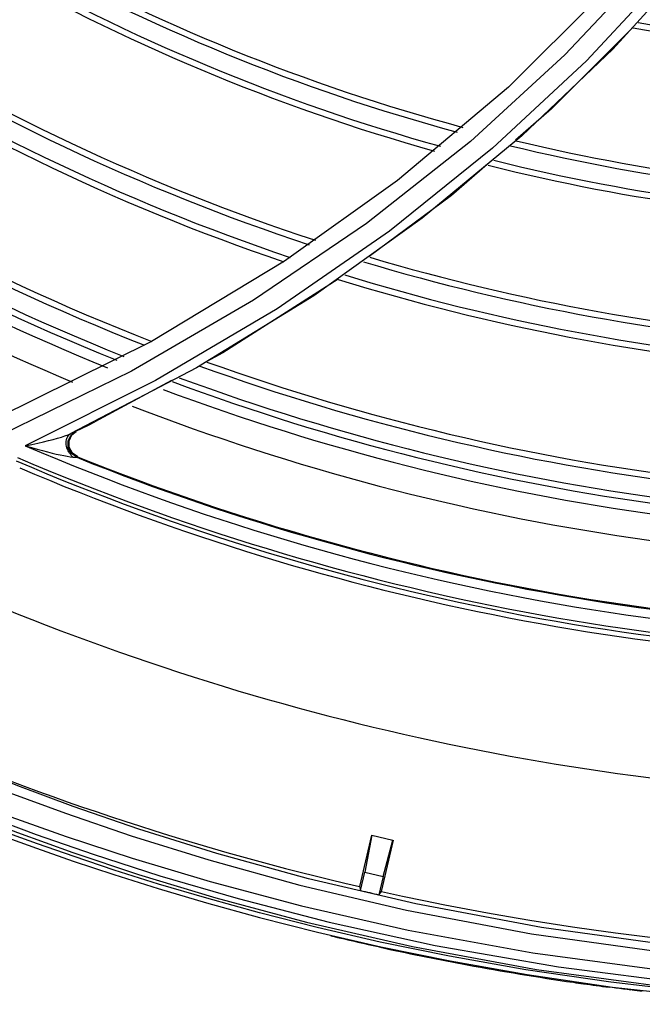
# Model space of a CAD drawing. Extents: x 40.7 to 137.4, y -250.8 to -221.5.
# Tile 130 of 256: x 61.5618 to 61.6123, y -240.2958 to -240.2158. Entities that reach past the tile are written whole.
import ezdxf

# ---------------------------------------------------------------- set-up
doc = ezdxf.new("R2010")
doc.units = 0
doc.header["$MEASUREMENT"] = 0
doc.layers.get('0').update_dxf_attribs({"linetype": 'CONTINUOUS'})

msp = doc.modelspace()

# ---------------------------------------------------------------- linework, layer by layer
at = {"color": 155}
for p, q in [((61.61471824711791, -240.2117521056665), (61.60782166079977, -240.2191703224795)), ((61.61034430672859, -240.2124740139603), (61.60149541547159, -240.2213110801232)), ((61.60782166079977, -240.2191703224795), (61.60019131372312, -240.2262680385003)), ((61.60149541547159, -240.2213110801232), (61.59246823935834, -240.2288959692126)), ((61.60257691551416, -240.2252656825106), (61.59448615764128, -240.2319641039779)), ((61.60019131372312, -240.2262680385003), (61.59181908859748, -240.232997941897)), ((61.59246823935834, -240.2288959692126), (61.58330085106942, -240.2354486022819)), ((61.59448615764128, -240.2319641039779), (61.58567691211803, -240.2382671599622)), ((61.58330085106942, -240.2354486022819), (61.57250164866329, -240.2419645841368)), ((61.58567691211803, -240.2382671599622), (61.57616002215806, -240.2441149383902)), ((61.57250164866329, -240.2419645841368), (61.55991056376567, -240.2482016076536)), ((61.57616002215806, -240.2441149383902), (61.56595606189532, -240.2494454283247)), ((61.57088956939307, -240.2443734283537), (61.56028280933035, -240.2495795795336)), ((61.57283660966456, -240.2451384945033), (61.56224846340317, -240.2504326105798)), ((61.57412625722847, -240.2451345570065), (61.56789756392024, -240.248499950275)), ((61.56688376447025, -240.2489977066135), (61.56738557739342, -240.2487523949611)), ((61.56738557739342, -240.2487523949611), (61.5678975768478, -240.248499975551)), ((61.56573081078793, -240.2500676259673), (61.56595070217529, -240.2495846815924)), ((61.56581127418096, -240.2500294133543), (61.56603090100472, -240.2495463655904)), ((61.5659185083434, -240.2494691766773), (61.56594932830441, -240.249449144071)), ((61.56595533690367, -240.2494462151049), (61.56594932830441, -240.249449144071)), ((61.56595070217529, -240.2495846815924), (61.56636416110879, -240.2492495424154)), ((61.56595562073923, -240.2494460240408), (61.56636416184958, -240.2492495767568)), ((61.56603090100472, -240.2495463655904), (61.56637704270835, -240.2492654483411)), ((61.56636416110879, -240.2492495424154), (61.56688376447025, -240.2489977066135)), ((61.56574861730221, -240.2505963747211), (61.56573081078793, -240.2500676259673)), ((61.56572728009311, -240.2508332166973), (61.56567775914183, -240.2507214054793)), ((61.56578415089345, -240.2509359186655), (61.56572728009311, -240.2508332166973)), ((61.56595798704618, -240.2511928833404), (61.56611116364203, -240.2513470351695)), ((61.56651642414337, -240.2513312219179), (61.56608135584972, -240.2510248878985)), ((61.56589600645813, -240.251322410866), (61.56611114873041, -240.2513470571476)), ((61.56611114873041, -240.2513470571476), (61.56643539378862, -240.2513699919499)), ((61.56643525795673, -240.2513699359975), (61.56651633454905, -240.2513311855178))]:
    msp.add_line(p, q, dxfattribs=at)
at = {"color": 6, "linetype": 'Continuous'}
for p, q in [((61.59035402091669, -240.2820375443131), (61.58938966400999, -240.2862166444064)), ((61.59038516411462, -240.2820447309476), (61.58981311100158, -240.2850449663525)), ((61.59038516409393, -240.2820447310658), (61.59210720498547, -240.282442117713)), ((61.59117566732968, -240.2866209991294), (61.59213834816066, -240.282449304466)), ((61.59130674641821, -240.2853896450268), (61.59210720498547, -240.282442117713)), ((61.58946793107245, -240.2865408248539), (61.58981311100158, -240.2850449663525)), ((61.58981311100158, -240.2850449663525), (61.59130674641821, -240.2853896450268)), ((61.59130674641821, -240.2853896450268), (61.59096298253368, -240.2868793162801)), ((61.58938966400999, -240.2862166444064), (61.58946793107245, -240.2865408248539)), ((61.59096298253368, -240.2868793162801), (61.59117566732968, -240.2866209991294)), ((61.58126862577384, -240.2887305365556), (61.58596910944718, -240.2899219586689)), ((61.58508100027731, -240.2891066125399), (61.59368563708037, -240.2910807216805)), ((61.59107791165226, -240.2907213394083), (61.58595315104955, -240.2895412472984)), ((61.58692581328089, -240.2891031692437), (61.59552249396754, -240.2909897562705)), ((61.58596910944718, -240.2899219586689), (61.59111099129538, -240.2911033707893)), ((61.59668983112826, -240.2918704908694), (61.59107791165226, -240.2907213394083)), ((61.59111099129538, -240.2911033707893), (61.59675156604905, -240.2922551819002)), ((61.59368563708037, -240.2910807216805), (61.60375588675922, -240.2929404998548)), ((61.59552249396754, -240.2909897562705), (61.60553283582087, -240.2927456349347)), ((61.60289422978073, -240.2929694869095), (61.59668983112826, -240.2918704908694)), ((61.59675156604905, -240.2922551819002), (61.60299294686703, -240.2933565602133)), ((61.6098056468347, -240.2939847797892), (61.60289422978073, -240.2929694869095)), ((61.60299294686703, -240.2933565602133), (61.6099367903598, -240.2943712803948)), ((61.61759613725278, -240.2948687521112), (61.6098056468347, -240.2939847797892)), ((61.6099367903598, -240.2943712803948), (61.61762318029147, -240.2952392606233))]:
    msp.add_line(p, q, dxfattribs=at)
at = {"color": 155}
for points in [[(61.61915438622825, -240.2037241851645), (61.61297496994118, -240.2113332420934), (61.60605523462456, -240.2186831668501), (61.59838714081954, -240.2257206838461), (61.58996597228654, -240.2323875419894), (61.58079409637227, -240.2386238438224), (61.57088956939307, -240.2443734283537)], [(61.61660609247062, -240.2108959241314), (61.60994844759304, -240.2182264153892), (61.60257691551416, -240.2252656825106)], [(61.61158061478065, -240.2164722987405), (61.60498333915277, -240.2230770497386), (61.6020544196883, -240.225608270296)], [(61.59976443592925, -240.2275873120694), (61.59684889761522, -240.2301069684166), (61.59018444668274, -240.235066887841)], [(61.59181908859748, -240.232997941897), (61.58269980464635, -240.2393078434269), (61.57283660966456, -240.2451384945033)], [(61.58765776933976, -240.2369159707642), (61.57829496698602, -240.2428821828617), (61.57698190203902, -240.2435916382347)], [(61.56223836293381, -240.2504276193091), (61.56277475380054, -240.2503231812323), (61.56326866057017, -240.2502185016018), (61.56372347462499, -240.2501146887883), (61.56414188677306, -240.2500125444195), (61.56452464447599, -240.2499131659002), (61.56487340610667, -240.2498163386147), (61.56519112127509, -240.2497220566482), (61.56547973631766, -240.2496292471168), (61.56573717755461, -240.2495375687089), (61.56595533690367, -240.2494462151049)], [(61.56560175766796, -240.2499307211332), (61.56566512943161, -240.2497573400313), (61.56568011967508, -240.2497300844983), (61.56576939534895, -240.2496078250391), (61.56587759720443, -240.2495010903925), (61.5659185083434, -240.2494691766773)], [(61.56223836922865, -240.2504276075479), (61.56274795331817, -240.2505769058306), (61.56321829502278, -240.2507088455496), (61.56365305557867, -240.2508257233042), (61.56405555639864, -240.2509293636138), (61.56442819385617, -240.2510210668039), (61.56477087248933, -240.2511013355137), (61.56508505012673, -240.2511709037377), (61.56537616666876, -240.2512310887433), (61.56564708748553, -240.2512821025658), (61.56589600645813, -240.251322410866)], [(61.56567775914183, -240.2507214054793), (61.56563627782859, -240.2506010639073), (61.56560422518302, -240.250474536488), (61.56558309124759, -240.2503460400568), (61.56557361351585, -240.2502163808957), (61.5655777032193, -240.25007963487), (61.56560175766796, -240.2499307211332)], [(61.56608135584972, -240.2510248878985), (61.56582932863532, -240.2505580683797), (61.56581127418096, -240.2500294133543)], [(61.56643525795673, -240.2513699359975), (61.56600046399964, -240.2510634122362), (61.56574861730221, -240.2505963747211)], [(61.56599121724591, -240.2511788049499), (61.56591933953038, -240.2511124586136), (61.56584829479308, -240.2510293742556), (61.56578415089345, -240.2509359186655)]]:
    msp.add_lwpolyline(points, dxfattribs=at)
at = {"color": 6, "linetype": 'Continuous'}
for points in [[(61.65076002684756, -240.2920984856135), (61.63879527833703, -240.2923982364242), (61.62695768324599, -240.2920488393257), (61.61534644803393, -240.2910784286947), (61.60415619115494, -240.2895462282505), (61.59396143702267, -240.2876282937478), (61.58523667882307, -240.2855796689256), (61.57780539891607, -240.2835281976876), (61.57148120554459, -240.281551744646), (61.56613093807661, -240.2797072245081), (61.56163809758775, -240.2780305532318), (61.55790650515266, -240.2765444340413), (61.55485895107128, -240.2752632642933), (61.55244025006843, -240.2741988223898)], [(61.55419359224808, -240.2758528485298), (61.55726667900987, -240.2771244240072), (61.56101224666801, -240.2785978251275), (61.56551167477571, -240.2802615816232), (61.57085832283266, -240.282093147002), (61.57715448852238, -240.2840538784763), (61.58453831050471, -240.2860915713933), (61.59321575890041, -240.2881362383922), (61.60334684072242, -240.2900590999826), (61.61467227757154, -240.2916325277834), (61.6265630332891, -240.2926442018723), (61.63863803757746, -240.2930098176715), (61.65079203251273, -240.2927079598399)], [(61.55330898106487, -240.2781620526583), (61.55599038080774, -240.2792542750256), (61.55925006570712, -240.2805299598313), (61.56315098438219, -240.2819798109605), (61.56776685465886, -240.2835896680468), (61.57319032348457, -240.2853386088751), (61.57953374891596, -240.287193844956), (61.58692581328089, -240.2891031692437)], [(61.55424073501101, -240.2779514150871), (61.55731399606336, -240.2791522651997), (61.56107056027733, -240.2805611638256), (61.56558024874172, -240.2821587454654), (61.57093809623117, -240.2839199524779), (61.57725886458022, -240.2858128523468), (61.58467282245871, -240.2877828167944), (61.59333861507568, -240.2897504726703), (61.60346721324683, -240.2916031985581), (61.61475686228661, -240.2931139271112), (61.62660141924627, -240.2940805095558), (61.63868275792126, -240.2944230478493), (61.65086591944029, -240.2941149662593)], [(61.5547839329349, -240.2791338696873), (61.55787993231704, -240.2803863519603), (61.56163329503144, -240.2818273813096), (61.56612602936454, -240.2834475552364), (61.5714526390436, -240.2852259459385), (61.5777269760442, -240.2871297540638), (61.58508100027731, -240.2891066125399)], [(61.55441546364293, -240.2797878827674), (61.55605301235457, -240.2804415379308), (61.5580703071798, -240.2812269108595), (61.56046169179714, -240.2821296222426), (61.56316126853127, -240.2831120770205), (61.56614694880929, -240.2841539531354), (61.56943095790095, -240.2852464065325), (61.57303043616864, -240.2863802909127), (61.57696733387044, -240.2875455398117), (61.58126862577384, -240.2887305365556)], [(61.58595315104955, -240.2895412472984), (61.58127010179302, -240.2883520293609), (61.57699175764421, -240.2871715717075), (61.57306915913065, -240.2860091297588), (61.56947969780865, -240.2848771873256), (61.56621118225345, -240.2837888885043), (61.56324006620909, -240.2827513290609), (61.5605487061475, -240.2817712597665), (61.55815243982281, -240.2808661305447), (61.556134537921, -240.2800799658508), (61.5545137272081, -240.279432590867)], [(61.60553283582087, -240.2927456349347), (61.61649780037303, -240.2941371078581), (61.62786594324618, -240.2950035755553), (61.6394951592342, -240.2952890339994), (61.6509114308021, -240.2949816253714)], [(61.60375588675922, -240.2929404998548), (61.61508246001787, -240.2944671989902), (61.62692432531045, -240.2954374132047), (61.63907410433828, -240.2957756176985), (61.65093730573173, -240.2954688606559)]]:
    msp.add_lwpolyline(points, dxfattribs=at)
at = {"color": 155}
for radius, start, end in [(0.1598781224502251, 226.4428113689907, 254.841093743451), (0.1593775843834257, 226.5695976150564, 254.9651029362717), (0.1618438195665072, 225.9436763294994, 254.3526378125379), (0.16134316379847, 226.0709753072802, 254.4772513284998), (0.174051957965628, 222.8005442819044, 251.2683695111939), (0.1735513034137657, 222.9307999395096, 251.3964415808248), (0.1720862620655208, 223.3113783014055, 251.7705226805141), (0.1715857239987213, 223.4411825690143, 251.8980705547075), (0.186260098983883, 219.5896382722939, 248.1055035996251), (0.1857594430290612, 219.7225194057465, 248.2365964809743), (0.1842944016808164, 220.1108522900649, 248.619611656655), (0.1837938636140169, 220.2433301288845, 248.7502442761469), (0.1484148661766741, 259.3120170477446, 284.3347121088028), (0.147914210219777, 259.4355797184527, 284.4482788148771), (0.1871111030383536, 235.4123080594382, 247.9669892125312), (0.1593775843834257, 256.5695976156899, 281.7900047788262), (0.1892692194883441, 235.4121604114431, 247.3015149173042), (0.1598781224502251, 256.4428113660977, 281.6713573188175), (0.16134316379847, 256.0709753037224, 281.3229363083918), (0.1618438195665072, 255.9436763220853, 281.203500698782), (0.1715857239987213, 253.4411825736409, 278.8412553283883), (0.1720862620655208, 253.3113783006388, 278.7180455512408), (0.1735513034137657, 252.9307999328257, 278.3564491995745), (0.174051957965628, 252.8005442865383, 278.2325721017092), (0.1842944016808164, 250.1108522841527, 275.6624115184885), (0.1837938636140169, 250.2433301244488, 275.7895057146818), (0.1857594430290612, 249.7225194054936, 275.2895892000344), (0.186260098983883, 249.5896382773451, 275.1619237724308), (0.1871111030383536, 249.4495664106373, 275.0139082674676), (0.1892692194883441, 248.8764043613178, 274.3789849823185), (0.1955239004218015, 246.8454238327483, 273.3202086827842), (0.1969382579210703, 246.7851294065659, 271.9000870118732), (0.1966428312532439, 246.7891129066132, 271.9010355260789), (0.1947860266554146, 248.086308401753, 272.8407386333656), (0.1947198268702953, 248.0983991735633, 272.8362684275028), (0.1973534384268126, 246.9312869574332, 271.0897270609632), (0.2083655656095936, 247.1098218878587, 269.3673597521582)]:
    msp.add_arc((61.63913138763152, -240.0706578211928), radius, start, end, dxfattribs=at)
at = {"color": 6, "linetype": 'Continuous'}
for centre, radius, start, end in [((61.63913138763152, -240.0706578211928), 0.2212235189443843, 246.7619070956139, 257.0060444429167), ((61.63913138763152, -240.0706578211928), 0.2215218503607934, 257.0446226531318, 257.4410998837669), ((61.63913138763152, -240.0706578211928), 0.2212235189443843, 257.4803186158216, 272.006044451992), ((61.63913120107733, -240.0706984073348), 0.2256064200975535, 256.6558279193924, 257.8004065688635), ((61.63913110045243, -240.0707199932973), 0.2256064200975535, 257.7938228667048, 259.5297832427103), ((61.6391310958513, -240.0707209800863), 0.2256064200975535, 259.5297388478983, 261.7470577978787), ((61.63913110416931, -240.0707191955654), 0.2256064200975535, 261.7482825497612, 261.9594111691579), ((61.6391311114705, -240.0707176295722), 0.2256064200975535, 261.9594649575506, 262.2240384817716), ((61.63913112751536, -240.0707141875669), 0.2256064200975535, 262.2229462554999, 262.4933416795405), ((61.63913123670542, -240.0706907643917), 0.2256064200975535, 262.3213006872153, 262.94378497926), ((61.63913121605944, -240.0706951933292), 0.2256064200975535, 262.9657593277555, 263.1813075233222)]:
    msp.add_arc(centre, radius, start, end, dxfattribs=at)

doc.saveas('drawing.dxf')
